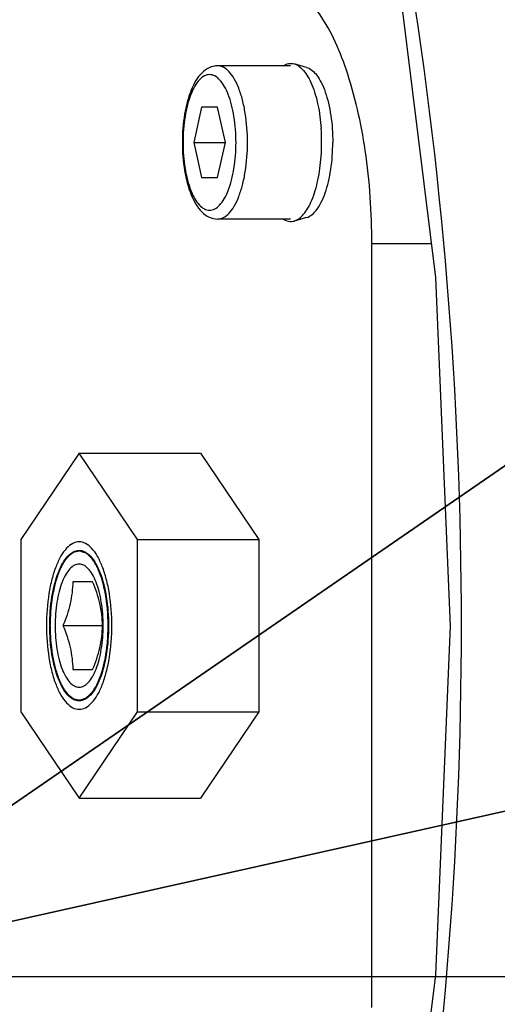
# Model space of a CAD drawing. Header units: millimetres. Extents: x -741 to 6994, y 0 to 4947.
# Tile 42 of 97: x 3626 to 3653, y 752 to 808. Entities that reach past the tile are written whole.
import ezdxf

# ---------------------------------------------------------------- set-up
doc = ezdxf.new("R2010")
doc.units = ezdxf.units.MM
doc.header["$LTSCALE"] = 384.676471
doc.layers.get('0').update_dxf_attribs({"linetype": 'CONTINUOUS'})
for name, color, linetype in [('304102000127DXF_CONTINUOUS_LINE', 7, 'CONTINUOUS'), ('304103000034DXF_CONTINUOUS_LINE', 7, 'CONTINUOUS'), ('304105000340DXF_CONTINUOUS_LINE', 7, 'CONTINUOUS'), ('501023000062DXF_CONTINUOUS_LINE', 7, 'CONTINUOUS'), ('604006000002DXF_CONTINUOUS_LINE', 7, 'CONTINUOUS'), ('625001000001DXF_CONTINUOUS_LINE', 7, 'CONTINUOUS'), ('627001000012DXF_CONTINUOUS_LINE', 7, 'CONTINUOUS'), ('运动范围_DXF_DIMENSION', 7, 'CONTINUOUS')]:
    doc.layers.add(name, color=color, linetype=linetype)
doc.styles.get("Standard").update_dxf_attribs({"font": 'txt', "width": 0.7})
doc.dimstyles.new('DIMSTYLE_1', dxfattribs={"dimtxt": 58.823529, "dimasz": 35.294118, "dimexe": 1, "dimexo": 0, "dimgap": 5, "dimtad": 0, "dimtih": 1, "dimtoh": 1, "dimdec": 1, "dimdsep": 46, "dimtxsty": 'Standard', "dimblk": '_FILLED', "dimblk1": '_FILLED', "dimblk2": '_FILLED', "dimcen": 0.09, "dimclrt": 5, "dimazin": 2, "dimtp": 0.5, "dimtm": 0.5, "dimtfac": 1, "dimtdec": 65535, "dimtofl": 0, "dimtmove": 0, "dimatfit": 3, "dimldrblk": '_FILLED', "dimfxl": 0, "dimtolj": 1, "dimarcsym": 0})
doc.dimstyles.new('DIMSTYLE_5', dxfattribs={"dimtxt": 58.823529, "dimasz": 35.294118, "dimexe": 1, "dimexo": 0, "dimtad": 1, "dimdsep": 46, "dimtxsty": 'Standard', "dimblk": '_FILLED', "dimblk1": '_FILLED', "dimblk2": '_FILLED', "dimcen": 0.09, "dimclrt": 5, "dimazin": 2, "dimtp": 0.01, "dimtm": 0.01, "dimtfac": 1, "dimtofl": 0, "dimtmove": 0, "dimatfit": 3, "dimldrblk": '_FILLED', "dimfxl": 0, "dimtolj": 1, "dimarcsym": 0})

# ---------------------------------------------------------------- blocks, each defined once
blk = doc.blocks.new('*D1')
at = {"layer": '运动范围_DXF_DIMENSION', "color": 2, "linetype": 'Continuous', "transparency": 16777216}
for p, q in [((3611.485, 753.334), (3115.907, 867.747)), ((4120.1, 753.334), (3592.519, 753.334))]:
    blk.add_line(p, q, dxfattribs=at)
for start, end in [(96.15171, 167), (0, 70.51453)]:
    blk.add_arc((3611.485, 753.334), 502.732, start, end, dxfattribs=at)
for points in [[(3125.098, 902.037), (3121.638, 866.424), (3136.461, 898.99)], [(4107.1, 788.4), (4114.217, 753.334), (4118.857, 788.812)]]:
    blk.add_solid(points, dxfattribs=at)
blk = doc.blocks.new('_FILLED')
at = {"color": 0, "linetype": 'ByBlock'}
blk.add_solid([(0, 0), (-1, 0.1667), (-1, -0.1667)], dxfattribs=at)
blk = doc.blocks.new('*D2')
at = {"layer": '运动范围_DXF_DIMENSION', "color": 2, "linetype": 'Continuous', "transparency": 16777216}
for p, q in [((3611.485, 753.334), (3115.907, 638.92)), ((4120.1, 753.334), (3912.781, 753.334))]:
    blk.add_line(p, q, dxfattribs=at)
for start, end in [(266.83757, 360), (193, 240.27115)]:
    blk.add_arc((3611.485, 753.334), 502.732, start, end, dxfattribs=at)
for points in [[(4118.857, 717.855), (4114.217, 753.334), (4107.1, 718.268)], [(3136.461, 607.677), (3121.638, 640.244), (3125.098, 604.63)]]:
    blk.add_solid(points, dxfattribs=at)
blk = doc.blocks.new('*D17')
at = {"layer": '运动范围_DXF_DIMENSION', "color": 2, "linetype": 'Continuous', "transparency": 16777216}
for p, q in [((3611.535, 753.334), (5581.832, 1192.941)), ((5239.506, 1116.562), (3611.535, 753.334)), ((5239.506, 1116.562), (5239.506, 1116.562))]:
    blk.add_line(p, q, dxfattribs=at)
at = {"layer": '运动范围_DXF_DIMENSION', "color": 2, "linetype": 'Continuous', "transparency": 16777216, "xscale": 35.2941176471, "yscale": 35.2941176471, "zscale": 35.2941176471, "rotation": 192.5778008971}
blk.add_blockref('_FILLED', (5239.506, 1116.562), dxfattribs=at)
blk = doc.blocks.new('*D19')
at = {"layer": '运动范围_DXF_DIMENSION', "color": 2, "linetype": 'Continuous', "transparency": 16777216}
for p, q in [((3611.535, 753.334), (4205.588, 1162.088)), ((3871.862, 932.459), (3611.535, 753.334)), ((3871.862, 932.459), (3871.862, 932.459))]:
    blk.add_line(p, q, dxfattribs=at)
at = {"layer": '运动范围_DXF_DIMENSION', "color": 2, "linetype": 'Continuous', "transparency": 16777216, "xscale": 35.2941176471, "yscale": 35.2941176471, "zscale": 35.2941176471, "rotation": 214.530875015}
blk.add_blockref('_FILLED', (3871.862, 932.459), dxfattribs=at)

msp = doc.modelspace()

# ---------------------------------------------------------------- linework, layer by layer
at = {"layer": '304102000127DXF_CONTINUOUS_LINE', "color": 7, "linetype": 'Continuous'}
msp.add_lwpolyline([(3647.551, 811.814), (3649.874, 793.144), (3650.707, 773.296), (3649.868, 753.45), (3647.551, 734.853)], dxfattribs=at)
at = {"layer": '304102000127DXF_CONTINUOUS_LINE', "color": 9, "linetype": 'Continuous'}
msp.add_arc((3413.858, 773.334), 237.493, 350.55584, 9.44416, dxfattribs=at)
at = {"layer": '304103000034DXF_CONTINUOUS_LINE', "color": 7, "linetype": 'Continuous'}
msp.add_arc((3611.535, 753.334), 225, 72.65327, 219.31615, dxfattribs=at)
at = {"layer": '304105000340DXF_CONTINUOUS_LINE', "color": 7, "linetype": 'Continuous'}
msp.add_line((3646.252, 751.605), (3646.252, 795.063), dxfattribs=at)
at = {"layer": '304105000340DXF_CONTINUOUS_LINE', "color": 9, "linetype": 'Continuous'}
msp.add_line((3649.635, 795.063), (3646.252, 795.063), dxfattribs=at)
at = {"layer": '304105000340DXF_CONTINUOUS_LINE', "color": 7, "linetype": 'Continuous'}
msp.add_open_spline([(3646.252, 795.063), (3646.252, 796.839), (3646.03, 800.203), (3645.015, 804.723), (3643.545, 808.107), (3641.926, 809.693), (3641.106, 809.951)], degree=3, knots=[0, 0, 0, 0, 0.325133, 0.615114, 0.842493, 1, 1, 1, 1], dxfattribs=at)
at = {"layer": '501023000062DXF_CONTINUOUS_LINE', "color": 7, "linetype": 'Continuous'}
for p, q in [((3641.609, 805.194), (3637.466, 805.194)), ((3636.555, 802.834), (3636.104, 800.834)), ((3637.457, 802.834), (3636.555, 802.834)), ((3637.909, 800.834), (3637.457, 802.834)), ((3636.104, 800.834), (3636.555, 798.834)), ((3636.104, 800.834), (3637.909, 800.834)), ((3637.457, 798.834), (3637.909, 800.834)), ((3636.555, 798.834), (3637.457, 798.834)), ((3641.609, 796.474), (3637.466, 796.474))]:
    msp.add_line(p, q, dxfattribs=at)
for points, knots in [([(3637.466, 805.194), (3637.299, 805.194), (3636.958, 805.111), (3636.538, 804.792), (3636.204, 804.344), (3635.829, 803.568), (3635.535, 802.381), (3635.458, 801.37), (3635.458, 800.834)], [0, 0, 0, 0, 0.096655, 0.194622, 0.299474, 0.416486, 0.690249, 1, 1, 1, 1]), ([(3635.458, 800.834), (3635.458, 800.297), (3635.535, 799.286), (3635.829, 798.099), (3636.204, 797.323), (3636.538, 796.876), (3636.958, 796.556), (3637.299, 796.474), (3637.466, 796.474)], [0, 0, 0, 0, 0.309754, 0.583517, 0.700528, 0.805379, 0.903343, 1, 1, 1, 1])]:
    msp.add_open_spline(points, degree=3, knots=knots, dxfattribs=at)
at = {"layer": '501023000062DXF_CONTINUOUS_LINE', "color": 9, "linetype": 'Continuous'}
for points, knots in [([(3639.17, 800.834), (3639.17, 801.391), (3639.111, 802.208), (3638.901, 803.234), (3638.695, 803.892), (3638.444, 804.437), (3638.155, 804.851), (3637.832, 805.124), (3637.581, 805.194), (3637.466, 805.194)], [0, 0, 0, 0, 0.33569, 0.490152, 0.629335, 0.749825, 0.849986, 0.931199, 1, 1, 1, 1]), ([(3638.514, 800.834), (3638.514, 801.327), (3638.462, 802.051), (3638.277, 802.959), (3638.094, 803.541), (3637.872, 804.024), (3637.616, 804.39), (3637.329, 804.632), (3637.006, 804.722), (3636.683, 804.632), (3636.396, 804.39), (3636.14, 804.024), (3635.918, 803.541), (3635.736, 802.959), (3635.55, 802.051), (3635.498, 801.327), (3635.498, 800.834)], [0, 0, 0, 0, 0.167845, 0.245076, 0.314667, 0.374912, 0.424993, 0.465599, 0.5, 0.5344, 0.575007, 0.625087, 0.685333, 0.754924, 0.832155, 1, 1, 1, 1]), ([(3635.498, 800.834), (3635.498, 800.34), (3635.55, 799.617), (3635.736, 798.709), (3635.918, 798.126), (3636.14, 797.644), (3636.396, 797.277), (3636.683, 797.036), (3637.006, 796.945), (3637.329, 797.036), (3637.616, 797.277), (3637.872, 797.644), (3638.094, 798.126), (3638.277, 798.709), (3638.462, 799.617), (3638.514, 800.34), (3638.514, 800.834)], [0, 0, 0, 0, 0.167845, 0.245076, 0.314667, 0.374912, 0.424993, 0.465599, 0.5, 0.5344, 0.575007, 0.625087, 0.685333, 0.754924, 0.832155, 1, 1, 1, 1]), ([(3637.466, 796.474), (3637.581, 796.474), (3637.832, 796.544), (3638.155, 796.816), (3638.444, 797.23), (3638.695, 797.775), (3638.901, 798.433), (3639.111, 799.459), (3639.17, 800.276), (3639.17, 800.834)], [0, 0, 0, 0, 0.068801, 0.150014, 0.250175, 0.370666, 0.509849, 0.664311, 1, 1, 1, 1])]:
    msp.add_open_spline(points, degree=3, knots=knots, dxfattribs=at)
at = {"layer": '604006000002DXF_CONTINUOUS_LINE', "color": 7, "linetype": 'Continuous'}
for p, q in [((3642.529, 805.108), (3641.824, 805.307)), ((3642.529, 796.559), (3641.824, 796.361))]:
    msp.add_line(p, q, dxfattribs=at)
for centre, start, end in [((3632.049, 800.837), 359.9825, 3.9933), ((3632.049, 800.83), 356.0067, 0.0175)]:
    msp.add_arc(centre, 11.341, start, end, dxfattribs=at)
for points, knots in [([(3641.202, 805.197), (3641.295, 805.257), (3641.499, 805.347), (3641.724, 805.335), (3641.824, 805.307)], [0, 0, 0, 0, 0.515784, 1, 1, 1, 1]), ([(3641.824, 805.307), (3642.037, 805.247), (3642.338, 804.995), (3642.633, 804.556), (3642.941, 803.917), (3643.219, 802.93), (3643.331, 802.082), (3643.363, 801.627)], [0, 0, 0, 0, 0.159877, 0.263442, 0.383897, 0.670091, 1, 1, 1, 1]), ([(3642.529, 805.108), (3642.766, 805.042), (3643.092, 804.735), (3643.395, 804.219), (3643.616, 803.683), (3643.794, 803.056), (3643.974, 802.101), (3644.025, 801.347), (3644.025, 800.834)], [0, 0, 0, 0, 0.156183, 0.260749, 0.383386, 0.52216, 0.673925, 1, 1, 1, 1]), ([(3642.529, 796.559), (3642.766, 796.626), (3643.092, 796.933), (3643.395, 797.449), (3643.616, 797.985), (3643.794, 798.611), (3643.974, 799.566), (3644.025, 800.32), (3644.025, 800.834)], [0, 0, 0, 0, 0.156183, 0.260749, 0.383386, 0.52216, 0.673925, 1, 1, 1, 1]), ([(3641.824, 796.361), (3642.037, 796.421), (3642.338, 796.673), (3642.633, 797.111), (3642.941, 797.751), (3643.219, 798.737), (3643.331, 799.585), (3643.363, 800.04)], [0, 0, 0, 0, 0.159877, 0.263442, 0.383897, 0.670091, 1, 1, 1, 1]), ([(3641.202, 796.47), (3641.295, 796.41), (3641.499, 796.32), (3641.724, 796.332), (3641.824, 796.361)], [0, 0, 0, 0, 0.515784, 1, 1, 1, 1])]:
    msp.add_open_spline(points, degree=3, knots=knots, dxfattribs=at)
at = {"layer": '625001000001DXF_CONTINUOUS_LINE', "color": 2, "linetype": 'Continuous'}
for p, q in [((3629.766, 777.584), (3629.58, 777.584)), ((3629.765, 769.084), (3629.58, 769.084))]:
    msp.add_line(p, q, dxfattribs=at)
at = {"layer": '625001000001DXF_CONTINUOUS_LINE', "color": 7, "linetype": 'Continuous'}
for p, q in [((3630.35, 775.834), (3629.222, 775.834)), ((3628.658, 773.334), (3630.914, 773.334)), ((3629.222, 770.834), (3630.35, 770.834))]:
    msp.add_line(p, q, dxfattribs=at)
for points, knots in [([(3629.58, 778.099), (3629.455, 778.099), (3629.181, 778.022), (3628.828, 777.725), (3628.512, 777.272), (3628.237, 776.677), (3628.012, 775.957), (3627.783, 774.836), (3627.719, 773.943), (3627.719, 773.334)], [0, 0, 0, 0, 0.068765, 0.149936, 0.250064, 0.37055, 0.509752, 0.664245, 1, 1, 1, 1]), ([(3631.442, 773.334), (3631.442, 773.943), (3631.378, 774.836), (3631.149, 775.957), (3630.923, 776.677), (3630.649, 777.272), (3630.333, 777.725), (3629.979, 778.022), (3629.705, 778.099), (3629.58, 778.099)], [0, 0, 0, 0, 0.335755, 0.490248, 0.62945, 0.749936, 0.850064, 0.931235, 1, 1, 1, 1]), ([(3630.948, 773.334), (3630.948, 773.781), (3630.901, 774.437), (3630.732, 775.261), (3630.567, 775.789), (3630.365, 776.227), (3630.133, 776.559), (3629.873, 776.778), (3629.58, 776.859), (3629.288, 776.778), (3629.027, 776.559), (3628.795, 776.227), (3628.594, 775.789), (3628.428, 775.261), (3628.26, 774.437), (3628.213, 773.781), (3628.213, 773.334)], [0, 0, 0, 0, 0.167877, 0.245124, 0.314725, 0.374968, 0.425032, 0.465618, 0.5, 0.534382, 0.574968, 0.625032, 0.685275, 0.754876, 0.832123, 1, 1, 1, 1]), ([(3629.222, 775.834), (3629.208, 775.414), (3629.113, 774.554), (3628.827, 773.738), (3628.658, 773.334)], [0, 0, 0, 0, 0.488981, 1, 1, 1, 1]), ([(3630.914, 773.334), (3630.9, 773.753), (3630.805, 774.613), (3630.519, 775.429), (3630.35, 775.834)], [0, 0, 0, 0, 0.488981, 1, 1, 1, 1]), ([(3627.719, 773.334), (3627.719, 772.724), (3627.783, 771.831), (3628.012, 770.71), (3628.237, 769.991), (3628.512, 769.395), (3628.828, 768.943), (3629.181, 768.645), (3629.455, 768.569), (3629.58, 768.569)], [0, 0, 0, 0, 0.335755, 0.490248, 0.62945, 0.749936, 0.850064, 0.931235, 1, 1, 1, 1]), ([(3628.213, 773.334), (3628.213, 772.886), (3628.26, 772.23), (3628.428, 771.407), (3628.594, 770.878), (3628.795, 770.441), (3629.027, 770.108), (3629.288, 769.89), (3629.58, 769.808), (3629.873, 769.89), (3630.133, 770.108), (3630.365, 770.441), (3630.567, 770.878), (3630.732, 771.407), (3630.901, 772.23), (3630.948, 772.886), (3630.948, 773.334)], [0, 0, 0, 0, 0.167877, 0.245124, 0.314725, 0.374968, 0.425032, 0.465618, 0.5, 0.534382, 0.574968, 0.625032, 0.685275, 0.754876, 0.832123, 1, 1, 1, 1]), ([(3628.658, 773.334), (3628.827, 772.929), (3629.113, 772.113), (3629.208, 771.253), (3629.222, 770.834)], [0, 0, 0, 0, 0.511019, 1, 1, 1, 1]), ([(3629.58, 768.569), (3629.705, 768.569), (3629.979, 768.645), (3630.333, 768.943), (3630.649, 769.395), (3630.923, 769.991), (3631.149, 770.71), (3631.378, 771.831), (3631.442, 772.724), (3631.442, 773.334)], [0, 0, 0, 0, 0.068765, 0.149936, 0.250064, 0.37055, 0.509752, 0.664245, 1, 1, 1, 1]), ([(3630.35, 770.834), (3630.519, 771.238), (3630.805, 772.054), (3630.9, 772.914), (3630.914, 773.334)], [0, 0, 0, 0, 0.511019, 1, 1, 1, 1])]:
    msp.add_open_spline(points, degree=3, knots=knots, dxfattribs=at)
at = {"layer": '625001000001DXF_CONTINUOUS_LINE', "color": 2, "linetype": 'Continuous'}
for points, knots in [([(3629.615, 777.583), (3629.588, 777.577), (3629.548, 777.569), (3629.494, 777.559), (3629.454, 777.551), (3629.413, 777.543), (3629.379, 777.536), (3629.353, 777.531), (3629.336, 777.528), (3629.322, 777.525), (3629.312, 777.523), (3629.304, 777.522), (3629.297, 777.52), (3629.292, 777.52), (3629.287, 777.515), (3629.28, 777.511), (3629.272, 777.505), (3629.262, 777.498), (3629.249, 777.488), (3629.232, 777.476), (3629.206, 777.457), (3629.173, 777.433), (3629.133, 777.405), (3629.094, 777.376), (3629.06, 777.353), (3629.034, 777.333), (3629.014, 777.319), (3628.998, 777.307), (3628.986, 777.299), (3628.979, 777.294), (3628.974, 777.291), (3628.97, 777.284), (3628.964, 777.277), (3628.953, 777.263), (3628.938, 777.243), (3628.919, 777.219), (3628.895, 777.187), (3628.864, 777.146), (3628.828, 777.098), (3628.791, 777.05), (3628.76, 777.01), (3628.736, 776.978), (3628.717, 776.954), (3628.702, 776.934), (3628.691, 776.92), (3628.685, 776.912), (3628.681, 776.907), (3628.677, 776.898), (3628.671, 776.887), (3628.662, 776.868), (3628.649, 776.84), (3628.632, 776.808), (3628.611, 776.764), (3628.584, 776.709), (3628.552, 776.643), (3628.519, 776.578), (3628.493, 776.523), (3628.471, 776.479), (3628.455, 776.446), (3628.441, 776.419), (3628.432, 776.4), (3628.427, 776.389), (3628.422, 776.381), (3628.419, 776.37), (3628.415, 776.357), (3628.407, 776.333), (3628.396, 776.3), (3628.383, 776.259), (3628.365, 776.206), (3628.343, 776.138), (3628.316, 776.058), (3628.29, 775.977), (3628.268, 775.91), (3628.25, 775.856), (3628.237, 775.816), (3628.226, 775.782), (3628.218, 775.758), (3628.214, 775.745), (3628.21, 775.735), (3628.208, 775.723), (3628.204, 775.708), (3628.199, 775.681), (3628.19, 775.642), (3628.18, 775.596), (3628.167, 775.534), (3628.151, 775.457), (3628.131, 775.365), (3628.111, 775.272), (3628.095, 775.195), (3628.081, 775.133), (3628.072, 775.087), (3628.063, 775.048), (3628.057, 775.021), (3628.054, 775.006), (3628.051, 774.995), (3628.05, 774.982), (3628.048, 774.965), (3628.045, 774.935), (3628.039, 774.894), (3628.033, 774.843), (3628.025, 774.776), (3628.015, 774.692), (3628.003, 774.591), (3627.99, 774.491), (3627.98, 774.407), (3627.972, 774.339), (3627.966, 774.289), (3627.961, 774.247), (3627.957, 774.213), (3627.953, 774.189), (3627.953, 774.161), (3627.951, 774.126), (3627.949, 774.081), (3627.947, 774.028), (3627.944, 773.957), (3627.941, 773.868), (3627.935, 773.725), (3627.928, 773.547), (3627.923, 773.405), (3627.92, 773.334)], [0, 0, 0, 0, 0.03125, 0.046875, 0.0625, 0.078125, 0.09375, 0.101562, 0.109375, 0.113281, 0.117188, 0.121094, 0.123047, 0.125, 0.126953, 0.128906, 0.132812, 0.136719, 0.140625, 0.148438, 0.15625, 0.171875, 0.1875, 0.203125, 0.21875, 0.226562, 0.234375, 0.242188, 0.246094, 0.248047, 0.25, 0.251953, 0.253906, 0.257812, 0.265625, 0.273438, 0.28125, 0.296875, 0.3125, 0.328125, 0.34375, 0.351562, 0.359375, 0.367188, 0.371094, 0.373047, 0.375, 0.376953, 0.378906, 0.382812, 0.390625, 0.398438, 0.40625, 0.421875, 0.4375, 0.453125, 0.46875, 0.476562, 0.484375, 0.492188, 0.496094, 0.498047, 0.5, 0.501953, 0.503906, 0.507812, 0.515625, 0.523438, 0.53125, 0.546875, 0.5625, 0.578125, 0.59375, 0.601562, 0.609375, 0.617188, 0.621094, 0.623047, 0.625, 0.626953, 0.628906, 0.632812, 0.640625, 0.648438, 0.65625, 0.671875, 0.6875, 0.703125, 0.71875, 0.726562, 0.734375, 0.742188, 0.746094, 0.748047, 0.75, 0.751953, 0.753906, 0.757812, 0.765625, 0.773438, 0.78125, 0.796875, 0.8125, 0.828125, 0.84375, 0.851562, 0.859375, 0.867188, 0.871094, 0.875, 0.878906, 0.882812, 0.890625, 0.898438, 0.90625, 0.921875, 0.9375, 0.96875, 1, 1, 1, 1]), ([(3631.241, 773.334), (3631.238, 773.401), (3631.232, 773.536), (3631.223, 773.739), (3631.216, 773.908), (3631.21, 774.043), (3631.207, 774.128), (3631.204, 774.187), (3631.203, 774.221), (3631.202, 774.242), (3631.201, 774.259), (3631.199, 774.275), (3631.195, 774.303), (3631.188, 774.36), (3631.177, 774.44), (3631.16, 774.569), (3631.143, 774.697), (3631.125, 774.826), (3631.112, 774.923), (3631.102, 775.003), (3631.093, 775.067), (3631.087, 775.107), (3631.084, 775.14), (3631.078, 775.162), (3631.073, 775.184), (3631.062, 775.228), (3631.047, 775.295), (3631.025, 775.383), (3630.997, 775.5), (3630.969, 775.618), (3630.94, 775.736), (3630.923, 775.809), (3630.909, 775.868), (3630.9, 775.905), (3630.894, 775.931), (3630.89, 775.944), (3630.889, 775.951), (3630.886, 775.957), (3630.883, 775.965), (3630.879, 775.977), (3630.871, 775.998), (3630.859, 776.028), (3630.841, 776.077), (3630.817, 776.138), (3630.789, 776.211), (3630.762, 776.284), (3630.734, 776.357), (3630.706, 776.43), (3630.683, 776.491), (3630.664, 776.54), (3630.653, 776.57), (3630.644, 776.591), (3630.64, 776.603), (3630.637, 776.611), (3630.635, 776.617), (3630.632, 776.622), (3630.627, 776.63), (3630.617, 776.647), (3630.603, 776.67), (3630.58, 776.708), (3630.552, 776.755), (3630.518, 776.811), (3630.484, 776.868), (3630.45, 776.924), (3630.416, 776.981), (3630.388, 777.028), (3630.365, 777.065), (3630.351, 777.089), (3630.34, 777.108), (3630.331, 777.121), (3630.324, 777.134), (3630.318, 777.139), (3630.312, 777.145), (3630.304, 777.153), (3630.291, 777.165), (3630.276, 777.179), (3630.257, 777.197), (3630.232, 777.221), (3630.201, 777.25), (3630.164, 777.286), (3630.126, 777.321), (3630.089, 777.356), (3630.058, 777.386), (3630.033, 777.409), (3630.014, 777.427), (3630, 777.44), (3629.991, 777.449), (3629.986, 777.454), (3629.981, 777.458), (3629.975, 777.46), (3629.966, 777.463), (3629.953, 777.467), (3629.936, 777.473), (3629.916, 777.48), (3629.889, 777.489), (3629.856, 777.501), (3629.816, 777.514), (3629.762, 777.532), (3629.695, 777.555), (3629.642, 777.574), (3629.615, 777.583)], [0, 0, 0, 0, 0.03125, 0.0625, 0.09375, 0.109375, 0.125, 0.132812, 0.136719, 0.140625, 0.142578, 0.144531, 0.148438, 0.15625, 0.171875, 0.1875, 0.21875, 0.234375, 0.25, 0.265625, 0.273438, 0.28125, 0.285156, 0.289062, 0.292969, 0.296875, 0.3125, 0.328125, 0.34375, 0.375, 0.390625, 0.40625, 0.414062, 0.421875, 0.425781, 0.427734, 0.428711, 0.429688, 0.431641, 0.433594, 0.4375, 0.445312, 0.453125, 0.46875, 0.484375, 0.5, 0.515625, 0.53125, 0.546875, 0.554688, 0.5625, 0.566406, 0.568359, 0.570312, 0.571289, 0.572266, 0.574219, 0.578125, 0.585938, 0.59375, 0.609375, 0.625, 0.640625, 0.65625, 0.671875, 0.6875, 0.695312, 0.703125, 0.707031, 0.710938, 0.714844, 0.716797, 0.71875, 0.722656, 0.726562, 0.734375, 0.742188, 0.75, 0.765625, 0.78125, 0.796875, 0.8125, 0.828125, 0.835938, 0.84375, 0.851562, 0.853516, 0.855469, 0.857422, 0.859375, 0.863281, 0.867188, 0.875, 0.882812, 0.890625, 0.90625, 0.921875, 0.9375, 0.96875, 1, 1, 1, 1]), ([(3627.92, 773.334), (3627.922, 773.265), (3627.928, 773.127), (3627.934, 772.955), (3627.94, 772.818), (3627.943, 772.715), (3627.947, 772.629), (3627.949, 772.568), (3627.951, 772.534), (3627.951, 772.508), (3627.955, 772.483), (3627.958, 772.449), (3627.965, 772.39), (3627.975, 772.306), (3627.987, 772.205), (3627.999, 772.104), (3628.011, 772.003), (3628.021, 771.919), (3628.029, 771.852), (3628.035, 771.801), (3628.04, 771.759), (3628.044, 771.73), (3628.046, 771.713), (3628.047, 771.7), (3628.05, 771.689), (3628.053, 771.673), (3628.059, 771.646), (3628.067, 771.607), (3628.077, 771.561), (3628.09, 771.499), (3628.106, 771.422), (3628.125, 771.329), (3628.145, 771.236), (3628.161, 771.158), (3628.174, 771.096), (3628.184, 771.05), (3628.192, 771.011), (3628.198, 770.984), (3628.201, 770.969), (3628.203, 770.957), (3628.207, 770.947), (3628.211, 770.933), (3628.219, 770.91), (3628.23, 770.876), (3628.243, 770.835), (3628.261, 770.781), (3628.283, 770.714), (3628.309, 770.632), (3628.335, 770.551), (3628.357, 770.483), (3628.375, 770.429), (3628.388, 770.389), (3628.399, 770.355), (3628.407, 770.331), (3628.411, 770.318), (3628.414, 770.307), (3628.418, 770.299), (3628.424, 770.288), (3628.433, 770.269), (3628.446, 770.241), (3628.462, 770.208), (3628.484, 770.164), (3628.511, 770.109), (3628.543, 770.042), (3628.575, 769.976), (3628.602, 769.921), (3628.623, 769.877), (3628.639, 769.844), (3628.652, 769.816), (3628.662, 769.797), (3628.667, 769.786), (3628.671, 769.777), (3628.676, 769.771), (3628.682, 769.763), (3628.692, 769.749), (3628.708, 769.729), (3628.726, 769.704), (3628.75, 769.672), (3628.781, 769.631), (3628.817, 769.583), (3628.854, 769.534), (3628.884, 769.493), (3628.909, 769.461), (3628.927, 769.436), (3628.942, 769.416), (3628.953, 769.402), (3628.959, 769.394), (3628.964, 769.387), (3628.969, 769.384), (3628.975, 769.379), (3628.987, 769.371), (3629.003, 769.358), (3629.023, 769.344), (3629.049, 769.324), (3629.082, 769.3), (3629.122, 769.271), (3629.162, 769.241), (3629.195, 769.217), (3629.221, 769.197), (3629.238, 769.185), (3629.251, 769.175), (3629.261, 769.168), (3629.269, 769.162), (3629.276, 769.157), (3629.28, 769.153), (3629.286, 769.153), (3629.293, 769.151), (3629.301, 769.149), (3629.312, 769.147), (3629.326, 769.144), (3629.343, 769.141), (3629.371, 769.135), (3629.406, 769.128), (3629.448, 769.119), (3629.49, 769.11), (3629.545, 769.099), (3629.587, 769.09), (3629.615, 769.085)], [0, 0, 0, 0, 0.03125, 0.0625, 0.078125, 0.09375, 0.109375, 0.117188, 0.121094, 0.125, 0.128906, 0.132812, 0.140625, 0.15625, 0.171875, 0.1875, 0.203125, 0.21875, 0.226562, 0.234375, 0.242188, 0.246094, 0.248047, 0.25, 0.251953, 0.253906, 0.257812, 0.265625, 0.273438, 0.28125, 0.296875, 0.3125, 0.328125, 0.34375, 0.351562, 0.359375, 0.367188, 0.371094, 0.373047, 0.375, 0.376953, 0.378906, 0.382812, 0.390625, 0.398438, 0.40625, 0.421875, 0.4375, 0.453125, 0.46875, 0.476562, 0.484375, 0.492188, 0.496094, 0.498047, 0.5, 0.501953, 0.503906, 0.507812, 0.515625, 0.523438, 0.53125, 0.546875, 0.5625, 0.578125, 0.59375, 0.601562, 0.609375, 0.617188, 0.621094, 0.623047, 0.625, 0.626953, 0.628906, 0.632812, 0.640625, 0.648438, 0.65625, 0.671875, 0.6875, 0.703125, 0.71875, 0.726562, 0.734375, 0.742188, 0.746094, 0.748047, 0.75, 0.751953, 0.753906, 0.757812, 0.765625, 0.773438, 0.78125, 0.796875, 0.8125, 0.828125, 0.84375, 0.851562, 0.859375, 0.863281, 0.867188, 0.871094, 0.873047, 0.875, 0.876953, 0.878906, 0.882812, 0.886719, 0.890625, 0.898438, 0.90625, 0.921875, 0.9375, 0.953125, 0.96875, 1, 1, 1, 1]), ([(3629.615, 769.085), (3629.641, 769.093), (3629.694, 769.111), (3629.76, 769.133), (3629.813, 769.151), (3629.852, 769.165), (3629.885, 769.176), (3629.912, 769.184), (3629.931, 769.191), (3629.948, 769.197), (3629.961, 769.201), (3629.969, 769.204), (3629.976, 769.205), (3629.98, 769.21), (3629.985, 769.214), (3629.994, 769.223), (3630.009, 769.236), (3630.027, 769.254), (3630.052, 769.277), (3630.083, 769.307), (3630.121, 769.342), (3630.158, 769.377), (3630.196, 769.412), (3630.227, 769.441), (3630.252, 769.464), (3630.271, 769.482), (3630.286, 769.496), (3630.299, 769.508), (3630.306, 769.515), (3630.313, 769.521), (3630.319, 769.527), (3630.326, 769.539), (3630.335, 769.553), (3630.346, 769.572), (3630.36, 769.595), (3630.383, 769.632), (3630.411, 769.679), (3630.445, 769.735), (3630.479, 769.792), (3630.513, 769.848), (3630.547, 769.904), (3630.576, 769.951), (3630.598, 769.988), (3630.612, 770.011), (3630.622, 770.028), (3630.627, 770.036), (3630.63, 770.041), (3630.632, 770.047), (3630.635, 770.054), (3630.64, 770.067), (3630.648, 770.088), (3630.66, 770.118), (3630.678, 770.167), (3630.702, 770.227), (3630.73, 770.3), (3630.758, 770.373), (3630.786, 770.446), (3630.813, 770.518), (3630.837, 770.579), (3630.855, 770.627), (3630.867, 770.658), (3630.875, 770.679), (3630.88, 770.691), (3630.883, 770.699), (3630.885, 770.705), (3630.887, 770.712), (3630.89, 770.725), (3630.896, 770.751), (3630.905, 770.787), (3630.919, 770.846), (3630.937, 770.919), (3630.966, 771.037), (3630.994, 771.154), (3631.023, 771.272), (3631.044, 771.36), (3631.06, 771.426), (3631.071, 771.47), (3631.076, 771.492), (3631.081, 771.514), (3631.085, 771.547), (3631.091, 771.586), (3631.099, 771.651), (3631.11, 771.731), (3631.123, 771.827), (3631.141, 771.956), (3631.158, 772.085), (3631.175, 772.213), (3631.186, 772.293), (3631.194, 772.35), (3631.198, 772.378), (3631.2, 772.394), (3631.2, 772.411), (3631.201, 772.433), (3631.203, 772.467), (3631.206, 772.527), (3631.209, 772.613), (3631.215, 772.75), (3631.223, 772.922), (3631.232, 773.128), (3631.238, 773.265), (3631.241, 773.334)], [0, 0, 0, 0, 0.03125, 0.0625, 0.078125, 0.09375, 0.109375, 0.117188, 0.125, 0.132812, 0.136719, 0.140625, 0.142578, 0.144531, 0.146484, 0.148438, 0.15625, 0.164062, 0.171875, 0.1875, 0.203125, 0.21875, 0.234375, 0.25, 0.257812, 0.265625, 0.273438, 0.277344, 0.28125, 0.283203, 0.285156, 0.289062, 0.292969, 0.296875, 0.304688, 0.3125, 0.328125, 0.34375, 0.359375, 0.375, 0.390625, 0.40625, 0.414062, 0.421875, 0.425781, 0.427734, 0.428711, 0.429688, 0.431641, 0.433594, 0.4375, 0.445312, 0.453125, 0.46875, 0.484375, 0.5, 0.515625, 0.53125, 0.546875, 0.554688, 0.5625, 0.566406, 0.568359, 0.570312, 0.571289, 0.572266, 0.574219, 0.578125, 0.585938, 0.59375, 0.609375, 0.625, 0.65625, 0.671875, 0.6875, 0.703125, 0.707031, 0.710938, 0.714844, 0.71875, 0.726562, 0.734375, 0.75, 0.765625, 0.78125, 0.8125, 0.828125, 0.84375, 0.851562, 0.855469, 0.857422, 0.859375, 0.863281, 0.867188, 0.875, 0.890625, 0.90625, 0.9375, 0.96875, 1, 1, 1, 1])]:
    msp.add_open_spline(points, degree=3, knots=knots, dxfattribs=at)
at = {"layer": '627001000012DXF_CONTINUOUS_LINE', "color": 7, "linetype": 'Continuous'}
for p, q in [((3629.58, 783.149), (3626.259, 778.241)), ((3632.902, 778.241), (3629.58, 783.149)), ((3629.58, 783.149), (3636.484, 783.149)), ((3636.484, 783.149), (3639.805, 778.241)), ((3626.259, 778.241), (3626.259, 768.426)), ((3632.902, 768.426), (3632.902, 778.241)), ((3632.902, 778.241), (3639.805, 778.241)), ((3639.805, 778.241), (3639.805, 768.426)), ((3629.58, 777.617), (3629.584, 777.617)), ((3629.584, 769.051), (3629.58, 769.051)), ((3626.259, 768.426), (3629.58, 763.519)), ((3629.58, 763.519), (3632.902, 768.426)), ((3632.902, 768.426), (3639.805, 768.426)), ((3639.805, 768.426), (3636.484, 763.519)), ((3629.58, 763.519), (3636.484, 763.519))]:
    msp.add_line(p, q, dxfattribs=at)
for points, knots in [([(3627.907, 773.334), (3627.907, 773.882), (3627.982, 774.909), (3628.268, 776.109), (3628.62, 776.874), (3628.904, 777.28), (3629.222, 777.548), (3629.468, 777.617), (3629.58, 777.617)], [0, 0, 0, 0, 0.335891, 0.629304, 0.749838, 0.850006, 0.931208, 1, 1, 1, 1]), ([(3629.584, 777.617), (3629.696, 777.616), (3629.942, 777.546), (3630.259, 777.277), (3630.543, 776.87), (3630.893, 776.106), (3631.179, 774.907), (3631.254, 773.881), (3631.254, 773.334)], [0, 0, 0, 0, 0.068821, 0.150127, 0.250389, 0.37097, 0.664317, 1, 1, 1, 1]), ([(3629.58, 769.051), (3629.468, 769.051), (3629.222, 769.119), (3628.904, 769.387), (3628.62, 769.794), (3628.268, 770.558), (3627.982, 771.758), (3627.907, 772.786), (3627.907, 773.334)], [0, 0, 0, 0, 0.068792, 0.149996, 0.250165, 0.370698, 0.664109, 1, 1, 1, 1]), ([(3631.254, 773.334), (3631.254, 772.786), (3631.179, 771.76), (3630.893, 770.562), (3630.543, 769.797), (3630.259, 769.39), (3629.942, 769.121), (3629.696, 769.051), (3629.584, 769.051)], [0, 0, 0, 0, 0.335681, 0.62903, 0.749612, 0.849874, 0.931179, 1, 1, 1, 1])]:
    msp.add_open_spline(points, degree=3, knots=knots, dxfattribs=at)

# ---------------------------------------------------------------- dimensions: what is measured, and where the dimension line sits
at = {"layer": '运动范围_DXF_DIMENSION', "color": 2, "linetype": 'Continuous'}
for base, line1, line2, picture, middle in [((3668.396, 1252.834), ((4125.127, 753.334), (4120.1, 753.334)), ((3616.384, 752.203), (3611.485, 753.334)), '*D1', (3587.024, 1223.422)), ((3668.396, 253.833), ((3616.384, 754.465), (3611.485, 753.334)), ((4115.072, 753.334), (4120.1, 753.334)), '*D2', (3391.594, 240.65))]:
    dim = msp.add_angular_dim_2l(base=base, line1=line1, line2=line2, dimstyle='DIMSTYLE_1', dxfattribs=at)
    dim.commit()
    dim.dimension.update_dxf_attribs({"geometry": picture, "text_midpoint": middle, "dimtype": 162})
for mpoint, picture, middle in [((5239.506, 1116.562), '*D17', (5377.688, 1162.46)), ((3871.862, 932.459), '*D19', (4061.564, 1080.839))]:
    dim = msp.add_radius_dim(center=(3611.535, 753.334), mpoint=mpoint, text='R<>', dimstyle='DIMSTYLE_5', override={"dimpost": '<>'}, dxfattribs=at)
    dim.commit()
    dim.dimension.update_dxf_attribs({"geometry": picture, "text_midpoint": middle, "dimtype": 164})

doc.saveas('drawing.dxf')
